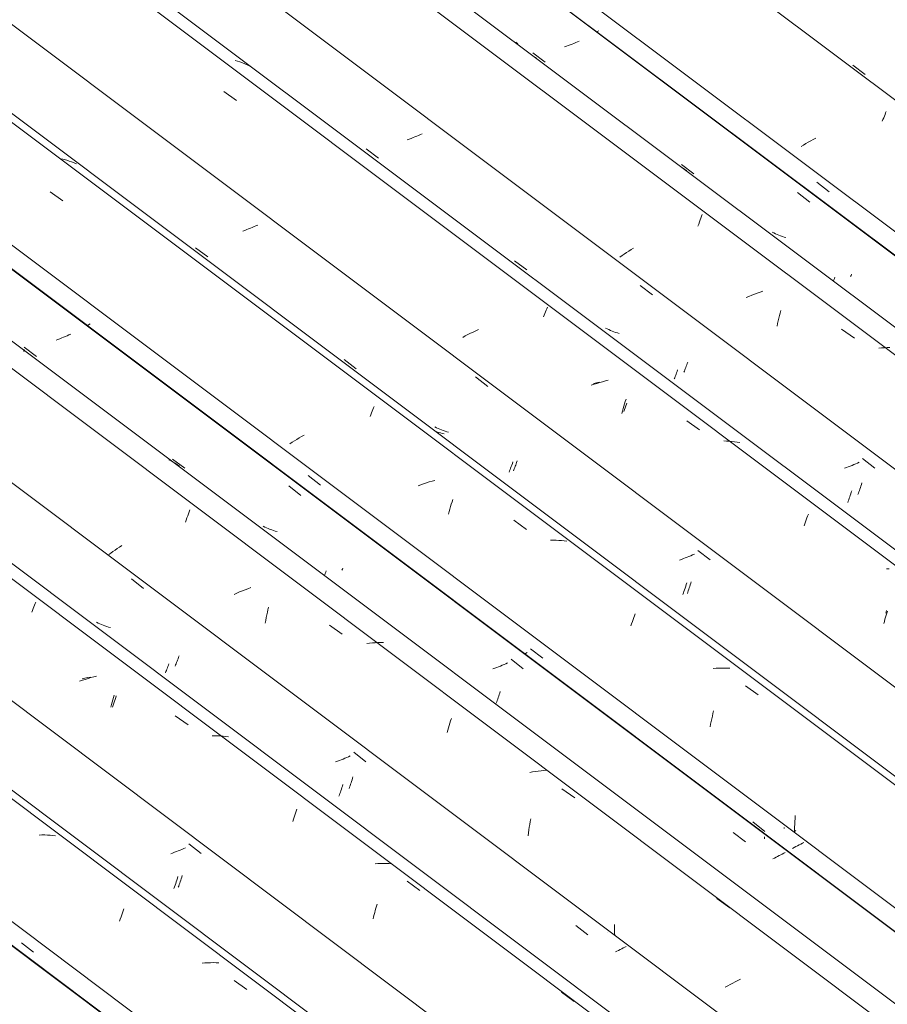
# Model space of a CAD drawing. Header units: metres. Extents: x 6.5 to 21.8, y 0.9 to 11.2.
# Tile 50 of 112: x 12.059 to 12.716, y 7.172 to 7.918. Entities that reach past the tile are written whole.
import ezdxf

# ---------------------------------------------------------------- set-up
doc = ezdxf.new("R2010")
doc.units = ezdxf.units.M
doc.layers.add('A-GLAZ-CWMG', color=7, linetype='Continuous', lineweight=5)

# ---------------------------------------------------------------- blocks, each defined once
blk = doc.blocks.new('Rectangular Mullion - Telha Fibrocimento - Ondulada-1909027-ISO_02')
at = {"layer": 'A-GLAZ-CWMG'}
for p, q in [((12.71098, 6.722), (11.2916, 7.78733)), ((12.71319, 6.72073), (11.29189, 7.7875))]:
    blk.add_line(p, q, dxfattribs=at)
blk = doc.blocks.new('FP_279-ISO_02')
at = {"layer": 'A-GLAZ-CWMG', "color": 9, "true_color": 0xc0c0c0}
blk.add_line((12.05998, 7.21831), (12.06924, 7.21108), dxfattribs=at)
blk = doc.blocks.new('FP_280-ISO_02')
at = {"layer": 'A-GLAZ-CWMG'}
blk.add_line((12.79488, 6.77704), (11.38047, 7.83863), dxfattribs=at)
at = {"layer": 'A-GLAZ-CWMG', "color": 9, "true_color": 0xc0c0c0}
for p, q in [((12.07559, 7.3), (12.07348, 7.29995)), ((12.07767, 7.3), (12.07559, 7.3)), ((12.07975, 7.29995), (12.07767, 7.3)), ((12.0818, 7.29984), (12.07975, 7.29995)), ((12.08384, 7.29968), (12.0818, 7.29984)), ((12.08586, 7.29946), (12.08384, 7.29968)), ((12.1355, 7.23785), (12.13605, 7.23944)), ((12.13605, 7.23944), (12.13659, 7.241)), ((12.13659, 7.241), (12.13713, 7.2425)), ((12.13713, 7.2425), (12.13767, 7.24397)), ((12.13442, 7.23454), (12.13496, 7.23621)), ((12.13496, 7.23621), (12.1355, 7.23785)), ((12.19907, 7.20297), (12.19694, 7.20278)), ((12.20119, 7.2031), (12.19907, 7.20297)), ((12.2033, 7.20319), (12.20119, 7.2031)), ((12.2054, 7.20322), (12.2033, 7.20319)), ((12.20748, 7.2032), (12.2054, 7.20322)), ((12.20955, 7.20312), (12.20748, 7.2032)), ((12.22129, 7.18969), (12.23096, 7.18279))]:
    blk.add_line(p, q, dxfattribs=at)
blk = doc.blocks.new('FP_281-ISO_02')
at = {"layer": 'A-GLAZ-CWMG', "color": 9, "true_color": 0xc0c0c0}
for p, q in [((12.18152, 7.26799), (12.18189, 7.2692)), ((12.17928, 7.26131), (12.17965, 7.26236)), ((12.17965, 7.26236), (12.18002, 7.26343)), ((12.18002, 7.26343), (12.1804, 7.26453)), ((12.1804, 7.26453), (12.18078, 7.26565)), ((12.18078, 7.26565), (12.18115, 7.26681)), ((12.18115, 7.26681), (12.18152, 7.26799)), ((12.1789, 7.26031), (12.17928, 7.26131))]:
    blk.add_line(p, q, dxfattribs=at)
blk = doc.blocks.new('FP_282-ISO_02')
at = {"layer": 'A-GLAZ-CWMG'}
blk.add_line((12.92434, 6.85164), (11.50982, 7.91332), dxfattribs=at)
at = {"layer": 'A-GLAZ-CWMG', "color": 9, "true_color": 0xc0c0c0}
for p, q in [((12.06835, 7.47021), (12.06887, 7.47157)), ((12.06887, 7.47157), (12.06939, 7.47288)), ((12.06939, 7.47288), (12.06989, 7.47414)), ((12.06989, 7.47414), (12.07039, 7.47536)), ((12.07039, 7.47536), (12.07087, 7.47652)), ((12.06781, 7.4688), (12.06835, 7.47021)), ((12.1105, 7.41863), (12.10837, 7.41794)), ((12.11265, 7.41928), (12.1105, 7.41863)), ((12.11479, 7.41989), (12.11265, 7.41928)), ((12.11695, 7.42046), (12.11479, 7.41989)), ((12.10624, 7.41722), (12.10413, 7.41646)), ((12.10837, 7.41794), (12.10624, 7.41722)), ((12.12935, 7.40249), (12.12988, 7.4043)), ((12.12988, 7.4043), (12.13041, 7.40608)), ((12.12783, 7.39684), (12.12833, 7.39876)), ((12.12833, 7.39876), (12.12884, 7.40064)), ((12.12884, 7.40064), (12.12935, 7.40249)), ((12.17663, 7.39027), (12.1863, 7.38339)), ((12.20675, 7.37519), (12.20466, 7.3752)), ((12.20882, 7.37513), (12.20675, 7.37519)), ((12.21088, 7.37501), (12.20882, 7.37513)), ((12.21291, 7.37484), (12.21088, 7.37501)), ((12.21493, 7.37461), (12.21291, 7.37484)), ((12.21692, 7.37433), (12.21493, 7.37461)), ((12.26666, 7.31351), (12.2672, 7.31506)), ((12.2672, 7.31506), (12.26775, 7.31656)), ((12.26775, 7.31656), (12.26828, 7.31802)), ((12.26828, 7.31802), (12.26882, 7.31944)), ((12.26557, 7.31029), (12.26611, 7.31192)), ((12.26611, 7.31192), (12.26666, 7.31351)), ((12.33014, 7.27826), (12.32802, 7.27812)), ((12.33225, 7.27834), (12.33014, 7.27826)), ((12.33435, 7.27836), (12.33225, 7.27834)), ((12.33643, 7.27834), (12.33435, 7.27836)), ((12.3385, 7.27826), (12.33643, 7.27834)), ((12.34055, 7.27812), (12.3385, 7.27826)), ((12.35232, 7.26486), (12.36198, 7.25794)), ((12.46933, 7.18083), (12.47898, 7.17388))]:
    blk.add_line(p, q, dxfattribs=at)
blk = doc.blocks.new('FP_283-ISO_02')
at = {"layer": 'A-GLAZ-CWMG', "color": 9, "true_color": 0xc0c0c0}
for p, q in [((12.11814, 7.46058), (12.11688, 7.46119)), ((12.11941, 7.46), (12.11814, 7.46058)), ((12.1207, 7.45945), (12.11941, 7.46)), ((12.12202, 7.45894), (12.1207, 7.45945)), ((12.12335, 7.45847), (12.12202, 7.45894)), ((12.12469, 7.45803), (12.12335, 7.45847)), ((12.12606, 7.45762), (12.12469, 7.45803)), ((12.12744, 7.45725), (12.12606, 7.45762)), ((12.17832, 7.4326), (12.17869, 7.43361)), ((12.17869, 7.43361), (12.17906, 7.43465)), ((12.17906, 7.43465), (12.17944, 7.43571)), ((12.17654, 7.42806), (12.17688, 7.4289)), ((12.17688, 7.4289), (12.17723, 7.42978)), ((12.17723, 7.42978), (12.17759, 7.43069)), ((12.17759, 7.43069), (12.17795, 7.43163)), ((12.17795, 7.43163), (12.17832, 7.4326)), ((12.3109, 7.34294), (12.31127, 7.34415)), ((12.30828, 7.33525), (12.30865, 7.33626)), ((12.30865, 7.33626), (12.30903, 7.3373)), ((12.30903, 7.3373), (12.3094, 7.33838)), ((12.3094, 7.33838), (12.30978, 7.33948)), ((12.30978, 7.33948), (12.31015, 7.3406)), ((12.31015, 7.3406), (12.31053, 7.34176)), ((12.31053, 7.34176), (12.3109, 7.34294))]:
    blk.add_line(p, q, dxfattribs=at)
blk = doc.blocks.new('FP_284-ISO_02')
at = {"layer": 'A-GLAZ-CWMG'}
blk.add_line((13.03691, 6.91476), (11.62098, 7.9775), dxfattribs=at)
blk = doc.blocks.new('FP_285-ISO_02')
at = {"layer": 'A-GLAZ-CWMG', "color": 9, "true_color": 0xc0c0c0}
for p, q in [((12.09741, 7.67964), (12.09607, 7.67903)), ((12.08771, 7.67563), (12.08626, 7.67511)), ((12.08914, 7.67616), (12.08771, 7.67563)), ((12.09055, 7.67671), (12.08914, 7.67616)), ((12.09196, 7.67727), (12.09055, 7.67671)), ((12.09334, 7.67785), (12.09196, 7.67727)), ((12.09472, 7.67844), (12.09334, 7.67785)), ((12.09607, 7.67903), (12.09472, 7.67844)), ((12.26255, 7.56458), (12.27183, 7.55735)), ((12.28961, 7.49654), (12.28986, 7.49721)), ((12.28986, 7.49721), (12.29024, 7.49821)), ((12.29024, 7.49821), (12.29061, 7.49925)), ((12.29061, 7.49925), (12.29098, 7.50032)), ((12.43104, 7.43324), (12.4403, 7.42602)), ((12.41874, 7.42643), (12.41729, 7.42592)), ((12.42017, 7.42696), (12.41874, 7.42643)), ((12.4216, 7.4275), (12.42017, 7.42696)), ((12.42301, 7.42806), (12.4216, 7.4275)), ((12.4244, 7.42862), (12.42301, 7.42806)), ((12.42578, 7.42921), (12.4244, 7.42862)), ((12.42714, 7.4298), (12.42578, 7.42921)), ((12.42849, 7.4304), (12.42714, 7.4298)), ((12.42096, 7.40299), (12.42134, 7.40409)), ((12.42134, 7.40409), (12.42172, 7.40522)), ((12.42172, 7.40522), (12.42209, 7.40638)), ((12.42209, 7.40638), (12.42246, 7.40756)), ((12.42246, 7.40756), (12.42283, 7.40877)), ((12.41984, 7.39987), (12.42021, 7.40088)), ((12.42021, 7.40088), (12.42059, 7.40192)), ((12.42059, 7.40192), (12.42096, 7.40299)), ((12.59934, 7.30197), (12.60859, 7.29475)), ((12.62322, 7.29696), (12.62323, 7.29848)), ((12.63426, 7.28431), (12.63307, 7.2837)), ((12.63543, 7.28492), (12.63426, 7.28431)), ((12.63658, 7.28554), (12.63543, 7.28492)), ((12.63771, 7.28616), (12.63658, 7.28554)), ((12.63882, 7.28677), (12.63771, 7.28616)), ((12.63063, 7.28249), (12.62939, 7.2819)), ((12.63186, 7.28309), (12.63063, 7.28249)), ((12.63307, 7.2837), (12.63186, 7.28309))]:
    blk.add_line(p, q, dxfattribs=at)
blk = doc.blocks.new('Rectangular Mullion - Telha Fibrocimento - Ondulada-V269-ISO_02')
at = {"layer": 'A-GLAZ-CWMG'}
for p, q in [((13.09705, 6.94489), (11.67766, 8.01022)), ((13.09926, 6.94363), (11.67796, 8.01039)), ((12.72553, 6.7293), (11.30532, 7.79525))]:
    blk.add_line(p, q, dxfattribs=at)
for name in ['FP_284-ISO_02', 'FP_285-ISO_02', 'FP_282-ISO_02', 'FP_283-ISO_02', 'FP_280-ISO_02', 'FP_281-ISO_02', 'FP_279-ISO_02']:
    blk.add_blockref(name, (0, 0), dxfattribs=at)
blk = doc.blocks.new('FP_293-ISO_02')
at = {"layer": 'A-GLAZ-CWMG'}
blk.add_line((12.79201, 6.77259), (11.37549, 7.83576), dxfattribs=at)
blk = doc.blocks.new('FP_294-ISO_02')
at = {"layer": 'A-GLAZ-CWMG', "color": 9, "true_color": 0xc0c0c0}
for p, q in [((12.18691, 7.29315), (12.19616, 7.28591)), ((12.1746, 7.28631), (12.17315, 7.2858)), ((12.17603, 7.28684), (12.1746, 7.28631)), ((12.17746, 7.28739), (12.17603, 7.28684)), ((12.17887, 7.28795), (12.17746, 7.28739)), ((12.18026, 7.28852), (12.17887, 7.28795)), ((12.18164, 7.2891), (12.18026, 7.28852)), ((12.18301, 7.28969), (12.18164, 7.2891)), ((12.18435, 7.2903), (12.18301, 7.28969)), ((12.17606, 7.26069), (12.17649, 7.26191)), ((12.17649, 7.26191), (12.17693, 7.26317)), ((12.17693, 7.26317), (12.17737, 7.26446)), ((12.17737, 7.26446), (12.1778, 7.26579)), ((12.1778, 7.26579), (12.17823, 7.26715)), ((12.17823, 7.26715), (12.17866, 7.26855)), ((12.17563, 7.25951), (12.17606, 7.26069))]:
    blk.add_line(p, q, dxfattribs=at)
blk = doc.blocks.new('FP_295-ISO_02')
at = {"layer": 'A-GLAZ-CWMG'}
blk.add_line((12.91639, 6.84588), (11.50099, 7.90822), dxfattribs=at)
at = {"layer": 'A-GLAZ-CWMG', "color": 9, "true_color": 0xc0c0c0}
for p, q in [((12.1082, 7.41875), (12.10605, 7.41822)), ((12.11036, 7.41923), (12.1082, 7.41875)), ((12.11252, 7.41966), (12.11036, 7.41923)), ((12.13098, 7.40278), (12.13146, 7.40415)), ((12.13146, 7.40415), (12.13193, 7.40549)), ((12.1291, 7.39698), (12.12957, 7.39848)), ((12.12957, 7.39848), (12.13004, 7.39994)), ((12.13004, 7.39994), (12.13051, 7.40138)), ((12.13051, 7.40138), (12.13098, 7.40278)), ((12.32911, 7.24595), (12.32958, 7.24746)), ((12.32689, 7.23799), (12.32732, 7.23963)), ((12.32732, 7.23963), (12.32776, 7.24125)), ((12.32776, 7.24125), (12.3282, 7.24284)), ((12.3282, 7.24284), (12.32865, 7.24441)), ((12.32865, 7.24441), (12.32911, 7.24595)), ((12.32647, 7.23632), (12.32689, 7.23799))]:
    blk.add_line(p, q, dxfattribs=at)
blk = doc.blocks.new('FP_296-ISO_02')
at = {"layer": 'A-GLAZ-CWMG', "color": 9, "true_color": 0xc0c0c0}
for p, q in [((12.14335, 7.49415), (12.15262, 7.48692)), ((12.16994, 7.42476), (12.17031, 7.42571)), ((12.17031, 7.42571), (12.17068, 7.42669)), ((12.17068, 7.42669), (12.17105, 7.4277)), ((12.17105, 7.4277), (12.17142, 7.42874)), ((12.17142, 7.42874), (12.1718, 7.42981)), ((12.16923, 7.42296), (12.16958, 7.42385)), ((12.16958, 7.42385), (12.16994, 7.42476)), ((12.30655, 7.35871), (12.30517, 7.35813)), ((12.30791, 7.3593), (12.30655, 7.35871)), ((12.30925, 7.3599), (12.30791, 7.3593)), ((12.3118, 7.36275), (12.32106, 7.35552)), ((12.29951, 7.35593), (12.29806, 7.35542)), ((12.30094, 7.35646), (12.29951, 7.35593)), ((12.30237, 7.357), (12.30094, 7.35646)), ((12.30378, 7.35756), (12.30237, 7.357)), ((12.30517, 7.35813), (12.30378, 7.35756)), ((12.30286, 7.33585), (12.30323, 7.33703)), ((12.30323, 7.33703), (12.3036, 7.33824)), ((12.30061, 7.32932), (12.30098, 7.33034)), ((12.30098, 7.33034), (12.30136, 7.33138)), ((12.30136, 7.33138), (12.30173, 7.33245)), ((12.30173, 7.33245), (12.30211, 7.33356)), ((12.30211, 7.33356), (12.30249, 7.33469)), ((12.30249, 7.33469), (12.30286, 7.33585)), ((12.48005, 7.2314), (12.4893, 7.22418)), ((12.50394, 7.22639), (12.50394, 7.22639)), ((12.51134, 7.21191), (12.5101, 7.21132)), ((12.51256, 7.21251), (12.51134, 7.21191)), ((12.51376, 7.21311), (12.51256, 7.21251)), ((12.51494, 7.21372), (12.51376, 7.21311)), ((12.51611, 7.21433), (12.51494, 7.21372)), ((12.51725, 7.21494), (12.51611, 7.21433)), ((12.51838, 7.21555), (12.51725, 7.21494))]:
    blk.add_line(p, q, dxfattribs=at)
blk = doc.blocks.new('FP_297-ISO_02')
at = {"layer": 'A-GLAZ-CWMG'}
blk.add_line((13.05039, 6.92554), (11.63711, 7.98628), dxfattribs=at)
at = {"layer": 'A-GLAZ-CWMG', "color": 9, "true_color": 0xc0c0c0}
for p, q in [((12.06184, 7.6665), (12.06196, 7.66686)), ((12.06196, 7.66686), (12.06204, 7.66717)), ((12.06204, 7.66717), (12.0621, 7.66742)), ((12.06211, 7.66779), (12.06206, 7.6679)), ((12.0621, 7.66742), (12.06212, 7.66763)), ((12.06212, 7.66763), (12.06211, 7.66779)), ((12.17338, 7.58358), (12.17169, 7.58445)), ((12.17503, 7.58266), (12.17338, 7.58358)), ((12.17664, 7.58168), (12.17503, 7.58266)), ((12.17823, 7.58064), (12.17664, 7.58168)), ((12.17977, 7.57956), (12.17823, 7.58064)), ((12.1871, 7.54488), (12.18763, 7.54633)), ((12.1844, 7.537), (12.18494, 7.53866)), ((12.18494, 7.53866), (12.18548, 7.54028)), ((12.18548, 7.54028), (12.18602, 7.54185)), ((12.18602, 7.54185), (12.18656, 7.54339)), ((12.18656, 7.54339), (12.1871, 7.54488)), ((12.13103, 7.51589), (12.1294, 7.51476)), ((12.13268, 7.51703), (12.13103, 7.51589)), ((12.13438, 7.51816), (12.13268, 7.51703)), ((12.13611, 7.51928), (12.13438, 7.51816)), ((12.12781, 7.51362), (12.12626, 7.51248)), ((12.1294, 7.51476), (12.12781, 7.51362)), ((12.22954, 7.48587), (12.22745, 7.48504)), ((12.23164, 7.48668), (12.22954, 7.48587)), ((12.23375, 7.48745), (12.23164, 7.48668)), ((12.22333, 7.48327), (12.22129, 7.48235)), ((12.22538, 7.48417), (12.22333, 7.48327)), ((12.22745, 7.48504), (12.22538, 7.48417)), ((12.2464, 7.46878), (12.24686, 7.47076)), ((12.24686, 7.47076), (12.24733, 7.47272)), ((12.24511, 7.46267), (12.24552, 7.46473)), ((12.24552, 7.46473), (12.24595, 7.46677)), ((12.24595, 7.46677), (12.2464, 7.46878)), ((12.24472, 7.46059), (12.24511, 7.46267)), ((12.29346, 7.45908), (12.30315, 7.45227)), ((12.32381, 7.44529), (12.32166, 7.44501)), ((12.32594, 7.44552), (12.32381, 7.44529)), ((12.32807, 7.44571), (12.32594, 7.44552)), ((12.33019, 7.44584), (12.32807, 7.44571)), ((12.3323, 7.44593), (12.33019, 7.44584)), ((12.3344, 7.44596), (12.3323, 7.44593)), ((12.38315, 7.37952), (12.38368, 7.38132)), ((12.38368, 7.38132), (12.38421, 7.38309)), ((12.38421, 7.38309), (12.38474, 7.38482)), ((12.38474, 7.38482), (12.38528, 7.38651)), ((12.38528, 7.38651), (12.38582, 7.38816)), ((12.38264, 7.37769), (12.38315, 7.37952)), ((12.44733, 7.34776), (12.44518, 7.34737)), ((12.44948, 7.34812), (12.44733, 7.34776)), ((12.45163, 7.34842), (12.44948, 7.34812)), ((12.45377, 7.34868), (12.45163, 7.34842)), ((12.4559, 7.34889), (12.45377, 7.34868)), ((12.45803, 7.34905), (12.4559, 7.34889)), ((12.46964, 7.33494), (12.47933, 7.32809)), ((12.44485, 7.30593), (12.44521, 7.30805)), ((12.44521, 7.30805), (12.44558, 7.31015)), ((12.44558, 7.31015), (12.44598, 7.31223)), ((12.44392, 7.29945), (12.44421, 7.30163)), ((12.44421, 7.30163), (12.44452, 7.30379)), ((12.44452, 7.30379), (12.44485, 7.30593)), ((12.58704, 7.25175), (12.59672, 7.24487)), ((12.50954, 7.22996), (12.50957, 7.23202)), ((12.50953, 7.2279), (12.50954, 7.22996)), ((12.50956, 7.22583), (12.50953, 7.2279)), ((12.50961, 7.22377), (12.50956, 7.22583)), ((12.59906, 7.18771), (12.59715, 7.18666)), ((12.601, 7.18873), (12.59906, 7.18771)), ((12.60297, 7.18974), (12.601, 7.18873)), ((12.60495, 7.19072), (12.60297, 7.18974)), ((12.59526, 7.1856), (12.5934, 7.18452)), ((12.59715, 7.18666), (12.59526, 7.1856))]:
    blk.add_line(p, q, dxfattribs=at)
blk = doc.blocks.new('FP_298-ISO_02')
at = {"layer": 'A-GLAZ-CWMG', "color": 9, "true_color": 0xc0c0c0}
for p, q in [((12.11208, 7.68734), (12.11074, 7.68673)), ((12.11074, 7.68673), (12.10976, 7.6863)), ((12.06206, 7.66975), (12.07133, 7.66275)), ((12.17454, 7.58496), (12.18382, 7.57797)), ((12.27727, 7.57235), (12.28654, 7.56513)), ((12.24456, 7.53331), (12.24332, 7.53394)), ((12.24582, 7.53272), (12.24456, 7.53331)), ((12.24711, 7.53216), (12.24582, 7.53272)), ((12.24841, 7.53164), (12.24711, 7.53216)), ((12.24973, 7.53115), (12.24841, 7.53164)), ((12.25107, 7.5307), (12.24973, 7.53115)), ((12.25243, 7.53028), (12.25107, 7.5307)), ((12.25381, 7.52989), (12.25243, 7.53028)), ((12.30288, 7.50061), (12.30322, 7.50144)), ((12.30322, 7.50144), (12.30356, 7.50231)), ((12.44581, 7.44111), (12.45508, 7.43389)), ((12.44193, 7.43766), (12.44136, 7.43741)), ((12.44327, 7.43826), (12.44193, 7.43766)), ((12.61418, 7.30992), (12.62344, 7.3027)), ((12.63803, 7.30492), (12.63803, 7.30564)), ((12.64813, 7.29178), (12.64685, 7.29113)), ((12.64938, 7.29243), (12.64813, 7.29178)), ((12.65061, 7.29308), (12.64938, 7.29243)), ((12.65182, 7.29374), (12.65061, 7.29308)), ((12.65301, 7.29439), (12.65182, 7.29374)), ((12.64555, 7.29049), (12.64424, 7.28986)), ((12.64685, 7.29113), (12.64555, 7.29049))]:
    blk.add_line(p, q, dxfattribs=at)
blk = doc.blocks.new('FP_299-ISO_02')
at = {"layer": 'A-GLAZ-CWMG'}
blk.add_line((13.18094, 6.99994), (11.76653, 8.06153), dxfattribs=at)
at = {"layer": 'A-GLAZ-CWMG', "color": 9, "true_color": 0xc0c0c0}
for p, q in [((12.0925, 7.81193), (12.09059, 7.81239)), ((12.09439, 7.81141), (12.0925, 7.81193)), ((12.09626, 7.81083), (12.09439, 7.81141)), ((12.09809, 7.8102), (12.09626, 7.81083)), ((12.09989, 7.80951), (12.09809, 7.8102)), ((12.10166, 7.80877), (12.09989, 7.80951)), ((12.08169, 7.78739), (12.09135, 7.78058)), ((12.32485, 7.61849), (12.32538, 7.61985)), ((12.32538, 7.61985), (12.3259, 7.62116)), ((12.3259, 7.62116), (12.32641, 7.62242)), ((12.32641, 7.62242), (12.32691, 7.62363)), ((12.32691, 7.62363), (12.32739, 7.6248)), ((12.32432, 7.61708), (12.32485, 7.61849)), ((12.26516, 7.59765), (12.26344, 7.59653)), ((12.26692, 7.59877), (12.26516, 7.59765)), ((12.26871, 7.59987), (12.26692, 7.59877)), ((12.27053, 7.60096), (12.26871, 7.59987)), ((12.27238, 7.60204), (12.27053, 7.60096)), ((12.27426, 7.60311), (12.27238, 7.60204)), ((12.36909, 7.56755), (12.36695, 7.5669)), ((12.37124, 7.56816), (12.36909, 7.56755)), ((12.3734, 7.56872), (12.37124, 7.56816)), ((12.36269, 7.56549), (12.36057, 7.56474)), ((12.36481, 7.56622), (12.36269, 7.56549)), ((12.36695, 7.5669), (12.36481, 7.56622)), ((12.38631, 7.55256), (12.38684, 7.55433)), ((12.38425, 7.5451), (12.38475, 7.54702)), ((12.38475, 7.54702), (12.38526, 7.5489)), ((12.38526, 7.5489), (12.38578, 7.55074)), ((12.38578, 7.55074), (12.38631, 7.55256)), ((12.38377, 7.54316), (12.38425, 7.5451)), ((12.43305, 7.5385), (12.4427, 7.53161)), ((12.46315, 7.52342), (12.46106, 7.52343)), ((12.46522, 7.52336), (12.46315, 7.52342)), ((12.46728, 7.52325), (12.46522, 7.52336)), ((12.46932, 7.52308), (12.46728, 7.52325)), ((12.47134, 7.52286), (12.46932, 7.52308)), ((12.47333, 7.52258), (12.47134, 7.52286)), ((12.52297, 7.46167), (12.52352, 7.46322)), ((12.52352, 7.46322), (12.52406, 7.46473)), ((12.52406, 7.46473), (12.52461, 7.4662)), ((12.52461, 7.4662), (12.52514, 7.46761)), ((12.52188, 7.45844), (12.52242, 7.46008)), ((12.52242, 7.46008), (12.52297, 7.46167)), ((12.58642, 7.42642), (12.5843, 7.42628)), ((12.58853, 7.42651), (12.58642, 7.42642)), ((12.59063, 7.42654), (12.58853, 7.42651)), ((12.59272, 7.42653), (12.59063, 7.42654)), ((12.59479, 7.42645), (12.59272, 7.42653)), ((12.59684, 7.42633), (12.59479, 7.42645)), ((12.60859, 7.41303), (12.61824, 7.40611)), ((12.58315, 7.38811), (12.58361, 7.39012)), ((12.58361, 7.39012), (12.58407, 7.39211)), ((12.58407, 7.39211), (12.58455, 7.39406)), ((12.58191, 7.38192), (12.5823, 7.38401)), ((12.5823, 7.38401), (12.58272, 7.38607)), ((12.58272, 7.38607), (12.58315, 7.38811)), ((12.64625, 7.31249), (12.64642, 7.31467)), ((12.64594, 7.30593), (12.64601, 7.30812)), ((12.64601, 7.30812), (12.64612, 7.31031)), ((12.64612, 7.31031), (12.64625, 7.31249)), ((12.64686, 7.30328), (12.64516, 7.30208)), ((12.64588, 7.30153), (12.64589, 7.30373)), ((12.64589, 7.30373), (12.64594, 7.30593))]:
    blk.add_line(p, q, dxfattribs=at)
blk = doc.blocks.new('FP_300-ISO_02')
at = {"layer": 'A-GLAZ-CWMG', "color": 9, "true_color": 0xc0c0c0}
for p, q in [((12.19198, 7.74513), (12.20126, 7.73813)), ((12.30449, 7.66034), (12.31377, 7.65335)), ((12.37451, 7.60868), (12.37327, 7.60931)), ((12.37578, 7.60808), (12.37451, 7.60868)), ((12.37706, 7.60752), (12.37578, 7.60808)), ((12.37836, 7.60699), (12.37706, 7.60752)), ((12.37968, 7.6065), (12.37836, 7.60699)), ((12.38102, 7.60604), (12.37968, 7.6065)), ((12.38237, 7.60562), (12.38102, 7.60604)), ((12.38375, 7.60524), (12.38237, 7.60562)), ((12.43494, 7.5814), (12.43531, 7.58242)), ((12.43531, 7.58242), (12.43568, 7.58348)), ((12.43282, 7.57592), (12.43315, 7.57675)), ((12.43315, 7.57675), (12.4335, 7.57762)), ((12.4335, 7.57762), (12.43385, 7.57851)), ((12.43385, 7.57851), (12.43421, 7.57944)), ((12.43421, 7.57944), (12.43457, 7.58041)), ((12.43457, 7.58041), (12.43494, 7.5814)), ((12.56538, 7.48515), (12.56576, 7.48622)), ((12.56576, 7.48622), (12.56613, 7.48731)), ((12.56613, 7.48731), (12.5665, 7.48843)), ((12.5665, 7.48843), (12.56688, 7.48958)), ((12.56688, 7.48958), (12.56725, 7.49076)), ((12.56725, 7.49076), (12.56761, 7.49196)), ((12.56464, 7.48312), (12.56501, 7.48412)), ((12.56501, 7.48412), (12.56538, 7.48515))]:
    blk.add_line(p, q, dxfattribs=at)
blk = doc.blocks.new('FP_301-ISO_02')
at = {"layer": 'A-GLAZ-CWMG'}
blk.add_line((13.31041, 7.07453), (11.89588, 8.13621), dxfattribs=at)
at = {"layer": 'A-GLAZ-CWMG', "color": 9, "true_color": 0xc0c0c0}
for p, q in [((12.22379, 7.8865), (12.22191, 7.88705)), ((12.22564, 7.8859), (12.22379, 7.8865)), ((12.22745, 7.88524), (12.22564, 7.8859)), ((12.22924, 7.88452), (12.22745, 7.88524)), ((12.23099, 7.88374), (12.22924, 7.88452)), ((12.23271, 7.88291), (12.23099, 7.88374)), ((12.21333, 7.86349), (12.22298, 7.85666)), ((12.45625, 7.69402), (12.45677, 7.69532)), ((12.45677, 7.69532), (12.45728, 7.69657)), ((12.45728, 7.69657), (12.45777, 7.69776)), ((12.45777, 7.69776), (12.45826, 7.69891)), ((12.45826, 7.69891), (12.45873, 7.70001)), ((12.45573, 7.69268), (12.45625, 7.69402)), ((12.49615, 7.6423), (12.49401, 7.64162)), ((12.49829, 7.64294), (12.49615, 7.6423)), ((12.50044, 7.64354), (12.49829, 7.64294)), ((12.5026, 7.64409), (12.50044, 7.64354)), ((12.50476, 7.64461), (12.5026, 7.64409)), ((12.49401, 7.64162), (12.49188, 7.64091)), ((12.51709, 7.6268), (12.51763, 7.62857)), ((12.51763, 7.62857), (12.51817, 7.6303)), ((12.51503, 7.61937), (12.51553, 7.62128)), ((12.51553, 7.62128), (12.51604, 7.62316)), ((12.51604, 7.62316), (12.51656, 7.625)), ((12.51656, 7.625), (12.51709, 7.6268)), ((12.56434, 7.61394), (12.57398, 7.60704)), ((12.59435, 7.59857), (12.59228, 7.59864)), ((12.59641, 7.59844), (12.59435, 7.59857)), ((12.59844, 7.59826), (12.59641, 7.59844)), ((12.60046, 7.59803), (12.59844, 7.59826)), ((12.60245, 7.59774), (12.60046, 7.59803)), ((12.60442, 7.59739), (12.60245, 7.59774)), ((12.65419, 7.53733), (12.65474, 7.53883)), ((12.65474, 7.53883), (12.65528, 7.54029)), ((12.65528, 7.54029), (12.65582, 7.5417)), ((12.65582, 7.5417), (12.65635, 7.54307)), ((12.6531, 7.5342), (12.65365, 7.53579)), ((12.65365, 7.53579), (12.65419, 7.53733)), ((12.71755, 7.50169), (12.71544, 7.50161)), ((12.71514, 7.46815), (12.71564, 7.47007))]:
    blk.add_line(p, q, dxfattribs=at)
blk = doc.blocks.new('FP_302-ISO_02')
at = {"layer": 'A-GLAZ-CWMG', "color": 9, "true_color": 0xc0c0c0}
for p, q in [((12.32123, 7.82007), (12.33051, 7.81307)), ((12.43375, 7.73527), (12.44304, 7.72828)), ((12.50379, 7.6836), (12.50255, 7.68423)), ((12.50505, 7.683), (12.50379, 7.6836)), ((12.50633, 7.68244), (12.50505, 7.683)), ((12.50763, 7.68191), (12.50633, 7.68244)), ((12.50895, 7.68142), (12.50763, 7.68191)), ((12.51029, 7.68096), (12.50895, 7.68142)), ((12.51164, 7.68054), (12.51029, 7.68096)), ((12.51302, 7.68015), (12.51164, 7.68054)), ((12.56421, 7.65628), (12.56458, 7.6573)), ((12.56458, 7.6573), (12.56495, 7.65835)), ((12.56209, 7.65082), (12.56242, 7.65165)), ((12.56242, 7.65165), (12.56277, 7.65251)), ((12.56277, 7.65251), (12.56312, 7.6534)), ((12.56312, 7.6534), (12.56348, 7.65433)), ((12.56348, 7.65433), (12.56384, 7.65529)), ((12.56384, 7.65529), (12.56421, 7.65628)), ((12.6943, 7.55901), (12.69468, 7.56004)), ((12.69468, 7.56004), (12.69505, 7.5611)), ((12.69505, 7.5611), (12.69542, 7.5622)), ((12.69542, 7.5622), (12.6958, 7.56331)), ((12.6958, 7.56331), (12.69617, 7.56446)), ((12.69617, 7.56446), (12.69654, 7.56564)), ((12.69654, 7.56564), (12.69691, 7.56684)), ((12.69394, 7.55801), (12.6943, 7.55901))]:
    blk.add_line(p, q, dxfattribs=at)
blk = doc.blocks.new('FP_303-ISO_02')
at = {"layer": 'A-GLAZ-CWMG'}
blk.add_line((13.42297, 7.13766), (12.00705, 8.20039), dxfattribs=at)
blk = doc.blocks.new('FP_304-ISO_02')
at = {"layer": 'A-GLAZ-CWMG', "color": 9, "true_color": 0xc0c0c0}
for p, q in [((12.47299, 7.89781), (12.47154, 7.89731)), ((12.47443, 7.89833), (12.47299, 7.89781)), ((12.47586, 7.89887), (12.47443, 7.89833)), ((12.47727, 7.89942), (12.47586, 7.89887)), ((12.47867, 7.89999), (12.47727, 7.89942)), ((12.48006, 7.90057), (12.47867, 7.89999)), ((12.48142, 7.90116), (12.48006, 7.90057)), ((12.48278, 7.90176), (12.48142, 7.90116)), ((12.64811, 7.78687), (12.65739, 7.77965)), ((12.67532, 7.71985), (12.67569, 7.72084)), ((12.67569, 7.72084), (12.67606, 7.72186)), ((12.67606, 7.72186), (12.67643, 7.72291))]:
    blk.add_line(p, q, dxfattribs=at)
blk = doc.blocks.new('Rectangular Mullion - Telha Fibrocimento - Ondulada-V289-ISO_02')
at = {"layer": 'A-GLAZ-CWMG'}
for p, q in [((13.48312, 7.16779), (12.06373, 8.23312)), ((13.48532, 7.16652), (12.06402, 8.23329)), ((13.11159, 6.9522), (11.69138, 8.01814)), ((12.9771, 6.87313), (11.55583, 7.93988)), ((12.85132, 6.8022), (11.43132, 7.86799))]:
    blk.add_line(p, q, dxfattribs=at)
for name in ['FP_303-ISO_02', 'FP_304-ISO_02', 'FP_301-ISO_02', 'FP_302-ISO_02', 'FP_299-ISO_02', 'FP_300-ISO_02', 'FP_297-ISO_02', 'FP_298-ISO_02', 'FP_295-ISO_02', 'FP_296-ISO_02', 'FP_293-ISO_02', 'FP_294-ISO_02']:
    blk.add_blockref(name, (0, 0), dxfattribs=at)
blk = doc.blocks.new('FP_312-ISO_02')
at = {"layer": 'A-GLAZ-CWMG'}
blk.add_line((13.17807, 6.99548), (11.76156, 8.05866), dxfattribs=at)
blk = doc.blocks.new('FP_313-ISO_02')
at = {"layer": 'A-GLAZ-CWMG', "color": 9, "true_color": 0xc0c0c0}
for p, q in [((12.23771, 7.76169), (12.23635, 7.76109)), ((12.23906, 7.76229), (12.23771, 7.76169)), ((12.22933, 7.75827), (12.22788, 7.75775)), ((12.23076, 7.75881), (12.22933, 7.75827)), ((12.23218, 7.75936), (12.23076, 7.75881)), ((12.23358, 7.75992), (12.23218, 7.75936)), ((12.23498, 7.7605), (12.23358, 7.75992)), ((12.23635, 7.76109), (12.23498, 7.7605)), ((12.40419, 7.64714), (12.41345, 7.63991)), ((12.37484, 7.60558), (12.37351, 7.60605)), ((12.37619, 7.60513), (12.37484, 7.60558)), ((12.37756, 7.60472), (12.37619, 7.60513)), ((12.37894, 7.60435), (12.37756, 7.60472)), ((12.38034, 7.60401), (12.37894, 7.60435)), ((12.43203, 7.58155), (12.43246, 7.58278)), ((12.42952, 7.57501), (12.42992, 7.576)), ((12.42992, 7.576), (12.43033, 7.57703)), ((12.43033, 7.57703), (12.43075, 7.5781)), ((12.43075, 7.5781), (12.43117, 7.57921)), ((12.43117, 7.57921), (12.4316, 7.58036)), ((12.4316, 7.58036), (12.43203, 7.58155)), ((12.57258, 7.51571), (12.58183, 7.50848)), ((12.56021, 7.5089), (12.55875, 7.50839)), ((12.56165, 7.50943), (12.56021, 7.5089)), ((12.56308, 7.50997), (12.56165, 7.50943)), ((12.56449, 7.51052), (12.56308, 7.50997)), ((12.56589, 7.51109), (12.56449, 7.51052)), ((12.56728, 7.51167), (12.56589, 7.51109)), ((12.56865, 7.51226), (12.56728, 7.51167)), ((12.57, 7.51286), (12.56865, 7.51226)), ((12.56211, 7.48463), (12.56254, 7.48588)), ((12.56254, 7.48588), (12.56297, 7.48716)), ((12.56297, 7.48716), (12.56341, 7.48848)), ((12.56341, 7.48848), (12.56384, 7.48983)), ((12.56384, 7.48983), (12.56426, 7.49122)), ((12.56124, 7.48226), (12.56167, 7.48343)), ((12.56167, 7.48343), (12.56211, 7.48463))]:
    blk.add_line(p, q, dxfattribs=at)
blk = doc.blocks.new('FP_314-ISO_02')
at = {"layer": 'A-GLAZ-CWMG'}
blk.add_line((13.30245, 7.06878), (11.88705, 8.13111), dxfattribs=at)
at = {"layer": 'A-GLAZ-CWMG', "color": 9, "true_color": 0xc0c0c0}
for p, q in [((12.40031, 7.68022), (12.39834, 7.67922)), ((12.4023, 7.68119), (12.40031, 7.68022)), ((12.40432, 7.68214), (12.4023, 7.68119)), ((12.40635, 7.68306), (12.40432, 7.68214)), ((12.3964, 7.6782), (12.39448, 7.67716)), ((12.39834, 7.67922), (12.3964, 7.6782)), ((12.49573, 7.64265), (12.49356, 7.64217)), ((12.49789, 7.64308), (12.49573, 7.64265)), ((12.51847, 7.62663), (12.5187, 7.62728)), ((12.51657, 7.62098), (12.51704, 7.62244)), ((12.51704, 7.62244), (12.51751, 7.62387)), ((12.51751, 7.62387), (12.51799, 7.62526)), ((12.51799, 7.62526), (12.51847, 7.62663)), ((12.71396, 7.46183), (12.7144, 7.46345)), ((12.7144, 7.46345), (12.71485, 7.46505)), ((12.71485, 7.46505), (12.7153, 7.46662)), ((12.7153, 7.46662), (12.71576, 7.46816)), ((12.71576, 7.46816), (12.71623, 7.46967)), ((12.71353, 7.46018), (12.71396, 7.46183))]:
    blk.add_line(p, q, dxfattribs=at)
blk = doc.blocks.new('FP_315-ISO_02')
at = {"layer": 'A-GLAZ-CWMG', "color": 9, "true_color": 0xc0c0c0}
for p, q in [((12.35818, 7.8291), (12.35677, 7.82855)), ((12.35957, 7.82967), (12.35818, 7.8291)), ((12.36095, 7.83026), (12.35957, 7.82967)), ((12.36232, 7.83085), (12.36095, 7.83026)), ((12.36366, 7.83145), (12.36232, 7.83085)), ((12.35391, 7.82748), (12.35246, 7.82697)), ((12.35534, 7.82801), (12.35391, 7.82748)), ((12.35677, 7.82855), (12.35534, 7.82801)), ((12.52894, 7.7165), (12.53821, 7.70929)), ((12.55618, 7.64936), (12.55655, 7.65036)), ((12.55655, 7.65036), (12.55692, 7.65139)), ((12.55692, 7.65139), (12.5573, 7.65244)), ((12.55476, 7.6457), (12.5551, 7.64657)), ((12.5551, 7.64657), (12.55546, 7.64747)), ((12.55546, 7.64747), (12.55582, 7.6484)), ((12.55582, 7.6484), (12.55618, 7.64936)), ((12.69492, 7.58247), (12.69357, 7.58187)), ((12.69749, 7.58531), (12.70675, 7.5781)), ((12.68514, 7.57852), (12.68369, 7.57802)), ((12.68658, 7.57905), (12.68514, 7.57852)), ((12.68801, 7.57958), (12.68658, 7.57905)), ((12.68942, 7.58014), (12.68801, 7.57958)), ((12.69082, 7.5807), (12.68942, 7.58014)), ((12.6922, 7.58128), (12.69082, 7.5807)), ((12.69357, 7.58187), (12.6922, 7.58128)), ((12.68886, 7.55971), (12.68923, 7.56092)), ((12.68625, 7.55207), (12.68662, 7.55308)), ((12.68662, 7.55308), (12.68699, 7.55411)), ((12.68699, 7.55411), (12.68736, 7.55517)), ((12.68736, 7.55517), (12.68774, 7.55627)), ((12.68774, 7.55627), (12.68811, 7.55739)), ((12.68811, 7.55739), (12.68849, 7.55854)), ((12.68849, 7.55854), (12.68886, 7.55971))]:
    blk.add_line(p, q, dxfattribs=at)
blk = doc.blocks.new('FP_316-ISO_02')
at = {"layer": 'A-GLAZ-CWMG'}
blk.add_line((13.43645, 7.14843), (12.02318, 8.20918), dxfattribs=at)
at = {"layer": 'A-GLAZ-CWMG', "color": 9, "true_color": 0xc0c0c0}
for p, q in [((12.43619, 7.89977), (12.43466, 7.90087)), ((12.44972, 7.88879), (12.44979, 7.88905)), ((12.44982, 7.88943), (12.44978, 7.88955)), ((12.44979, 7.88905), (12.44982, 7.88927)), ((12.44982, 7.88927), (12.44982, 7.88943)), ((12.56102, 7.80576), (12.55938, 7.80672)), ((12.56261, 7.80475), (12.56102, 7.80576)), ((12.56417, 7.80368), (12.56261, 7.80475)), ((12.57486, 7.76761), (12.57539, 7.76903)), ((12.57539, 7.76903), (12.57592, 7.77041)), ((12.57268, 7.76148), (12.57323, 7.76308)), ((12.57323, 7.76308), (12.57378, 7.76463)), ((12.57378, 7.76463), (12.57432, 7.76614)), ((12.57432, 7.76614), (12.57486, 7.76761)), ((12.5152, 7.73917), (12.51359, 7.73803)), ((12.51685, 7.7403), (12.5152, 7.73917)), ((12.51853, 7.74143), (12.51685, 7.7403)), ((12.52024, 7.74255), (12.51853, 7.74143)), ((12.52199, 7.74367), (12.52024, 7.74255)), ((12.52377, 7.74478), (12.52199, 7.74367)), ((12.61551, 7.70991), (12.61342, 7.70909)), ((12.61762, 7.7107), (12.61551, 7.70991)), ((12.61973, 7.71146), (12.61762, 7.7107)), ((12.62186, 7.71217), (12.61973, 7.71146)), ((12.61134, 7.70824), (12.60927, 7.70736)), ((12.61342, 7.70909), (12.61134, 7.70824)), ((12.6344, 7.69366), (12.63488, 7.6956)), ((12.63488, 7.6956), (12.63538, 7.69751)), ((12.6326, 7.68562), (12.63303, 7.68767)), ((12.63303, 7.68767), (12.63347, 7.68969)), ((12.63347, 7.68969), (12.63393, 7.69169)), ((12.63393, 7.69169), (12.6344, 7.69366)), ((12.68154, 7.68329), (12.69121, 7.67645)), ((12.71182, 7.66918), (12.70969, 7.66896)), ((12.71395, 7.66934), (12.71182, 7.66918)), ((12.71607, 7.66946), (12.71395, 7.66934)), ((12.71817, 7.66952), (12.71607, 7.66946))]:
    blk.add_line(p, q, dxfattribs=at)
blk = doc.blocks.new('FP_317-ISO_02')
at = {"layer": 'A-GLAZ-CWMG', "color": 9, "true_color": 0xc0c0c0}
for p, q in [((12.49748, 7.9095), (12.49619, 7.90893)), ((12.4476, 7.89287), (12.45689, 7.88587)), ((12.56019, 7.80809), (12.56948, 7.8011)), ((12.66285, 7.79468), (12.67213, 7.78747)), ((12.6302, 7.75635), (12.62897, 7.75699)), ((12.63145, 7.75574), (12.6302, 7.75635)), ((12.63272, 7.75516), (12.63145, 7.75574)), ((12.63401, 7.75462), (12.63272, 7.75516)), ((12.63532, 7.75411), (12.63401, 7.75462)), ((12.63665, 7.75363), (12.63532, 7.75411)), ((12.638, 7.7532), (12.63665, 7.75363)), ((12.63936, 7.75279), (12.638, 7.7532)), ((12.68873, 7.72417), (12.68907, 7.72502)), ((12.6884, 7.72336), (12.68873, 7.72417))]:
    blk.add_line(p, q, dxfattribs=at)
blk = doc.blocks.new('FP_318-ISO_02')
at = {"layer": 'A-GLAZ-CWMG'}
blk.add_line((13.56701, 7.22283), (12.1526, 8.28443), dxfattribs=at)
at = {"layer": 'A-GLAZ-CWMG', "color": 9, "true_color": 0xc0c0c0}
for p, q in [((12.71291, 7.84238), (12.71342, 7.84367)), ((12.71342, 7.84367), (12.71393, 7.84491)), ((12.71393, 7.84491), (12.71443, 7.8461)), ((12.71443, 7.8461), (12.71491, 7.84724)), ((12.71491, 7.84724), (12.71538, 7.84833)), ((12.71238, 7.84104), (12.71291, 7.84238)), ((12.65266, 7.8229), (12.65089, 7.82179)), ((12.65447, 7.82399), (12.65266, 7.8229)), ((12.6563, 7.82508), (12.65447, 7.82399)), ((12.65816, 7.82615), (12.6563, 7.82508)), ((12.66006, 7.8272), (12.65816, 7.82615)), ((12.66198, 7.82824), (12.66006, 7.8272))]:
    blk.add_line(p, q, dxfattribs=at)
blk = doc.blocks.new('FP_319-ISO_02')
at = {"layer": 'A-GLAZ-CWMG', "color": 9, "true_color": 0xc0c0c0}
blk.add_line((12.69011, 7.88349), (12.69941, 7.8765), dxfattribs=at)
blk = doc.blocks.new('Rectangular Mullion - Telha Fibrocimento - Ondulada-V308-ISO_02')
at = {"layer": 'A-GLAZ-CWMG'}
for p, q in [((13.49766, 7.1751), (12.07745, 8.24104)), ((13.36317, 7.09603), (11.94189, 8.16277)), ((13.23739, 7.0251), (11.81739, 8.09089))]:
    blk.add_line(p, q, dxfattribs=at)
for name in ['FP_318-ISO_02', 'FP_319-ISO_02', 'FP_316-ISO_02', 'FP_317-ISO_02', 'FP_314-ISO_02', 'FP_315-ISO_02', 'FP_312-ISO_02', 'FP_313-ISO_02']:
    blk.add_blockref(name, (0, 0), dxfattribs=at)

msp = doc.modelspace()

# ---------------------------------------------------------------- block references
at = {"layer": 'A-GLAZ-CWMG'}
for name in ['Rectangular Mullion - Telha Fibrocimento - Ondulada-V308-ISO_02', 'Rectangular Mullion - Telha Fibrocimento - Ondulada-V289-ISO_02', 'Rectangular Mullion - Telha Fibrocimento - Ondulada-V269-ISO_02', 'Rectangular Mullion - Telha Fibrocimento - Ondulada-1909027-ISO_02']:
    msp.add_blockref(name, (0, 0), dxfattribs=at)

doc.saveas('drawing.dxf')
